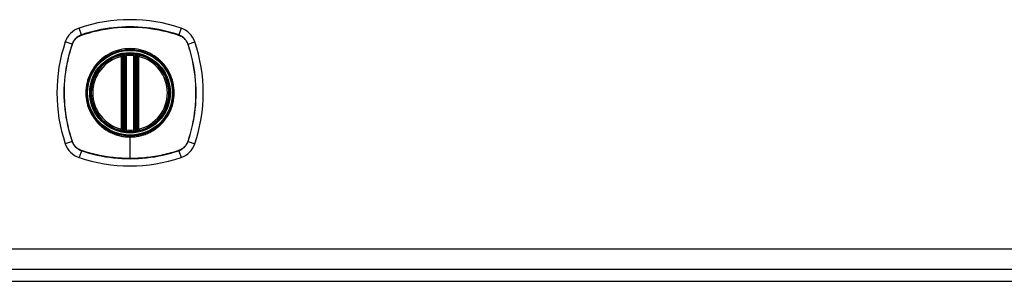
# Model space of a CAD drawing. Header units: inches. Extents: x 11 to 198, y 14 to 125.
# Tile 6 of 24: x 97.04 to 104.98, y 49.14 to 51.25. Entities that reach past the tile are written whole.
import ezdxf

# ---------------------------------------------------------------- set-up
doc = ezdxf.new("R2010")
doc.units = ezdxf.units.IN
doc.header["$MEASUREMENT"] = 0
doc.layers.add('Visible Edges(ANSI)', color=7, linetype='Continuous', lineweight=25)
doc.layers.add('Visible Tangent Edges(ANSI)', color=7, linetype='Continuous', lineweight=25)

msp = doc.modelspace()

# ---------------------------------------------------------------- linework, layer by layer
at = {"layer": 'Visible Edges(ANSI)'}
for p, q in [((97.8687, 50.3684), (97.8687, 50.9538)), ((97.8885, 50.3643), (97.8885, 50.9579)), ((97.9673, 50.9579), (97.9673, 50.3643)), ((97.9871, 50.9538), (97.9871, 50.3684)), ((83.1299, 49.2371), (112.7259, 49.2371)), ((83.0269, 49.1386), (112.8289, 49.1386))]:
    msp.add_line(p, q, dxfattribs=at)
at = {"layer": 'Visible Edges(ANSI)', "flags": 128}
for points in [[(97.8992, 50.9728), (97.8977, 50.9726), (97.8961, 50.9725), (97.8945, 50.9723), (97.8929, 50.9721), (97.8914, 50.9719), (97.8899, 50.9718), (97.8884, 50.9716), (97.887, 50.9714), (97.8857, 50.9712), (97.8843, 50.971), (97.8831, 50.9709), (97.8819, 50.9707), (97.8808, 50.9705), (97.8798, 50.9704), (97.8789, 50.9702), (97.878, 50.9701), (97.8773, 50.97), (97.8766, 50.9698), (97.876, 50.9697), (97.8755, 50.9697), (97.8752, 50.9696), (97.8749, 50.9696), (97.8748, 50.9695), (97.8747, 50.9695)], [(97.9811, 50.9695), (97.981, 50.9695), (97.9809, 50.9696), (97.9806, 50.9696), (97.9802, 50.9697), (97.9798, 50.9697), (97.9792, 50.9698), (97.9785, 50.97), (97.9778, 50.9701), (97.9769, 50.9702), (97.976, 50.9704), (97.975, 50.9705), (97.9739, 50.9707), (97.9727, 50.9709), (97.9715, 50.971), (97.9702, 50.9712), (97.9688, 50.9714), (97.9674, 50.9716), (97.9659, 50.9718), (97.9644, 50.9719), (97.9629, 50.9721), (97.9613, 50.9723), (97.9597, 50.9725), (97.9581, 50.9726), (97.9565, 50.9728)], [(97.8747, 50.3526), (97.8748, 50.3526), (97.8749, 50.3526), (97.8752, 50.3526), (97.8755, 50.3525), (97.876, 50.3524), (97.8766, 50.3523), (97.8773, 50.3522), (97.878, 50.3521), (97.8789, 50.352), (97.8798, 50.3518), (97.8808, 50.3517), (97.8819, 50.3515), (97.8831, 50.3513), (97.8843, 50.3511), (97.8857, 50.351), (97.887, 50.3508), (97.8884, 50.3506), (97.8899, 50.3504), (97.8914, 50.3502), (97.8929, 50.3501), (97.8945, 50.3499), (97.8961, 50.3497), (97.8977, 50.3496), (97.8992, 50.3494)], [(97.9565, 50.3494), (97.9581, 50.3496), (97.9597, 50.3497), (97.9613, 50.3499), (97.9629, 50.3501), (97.9644, 50.3502), (97.9659, 50.3504), (97.9674, 50.3506), (97.9688, 50.3508), (97.9702, 50.351), (97.9715, 50.3511), (97.9727, 50.3513), (97.9739, 50.3515), (97.975, 50.3517), (97.976, 50.3518), (97.9769, 50.352), (97.9778, 50.3521), (97.9785, 50.3522), (97.9792, 50.3523), (97.9798, 50.3524), (97.9802, 50.3525), (97.9806, 50.3526), (97.9809, 50.3526), (97.981, 50.3526), (97.9811, 50.3526)]]:
    msp.add_lwpolyline(points, dxfattribs=at)
at = {"layer": 'Visible Edges(ANSI)'}
for radius in [0.3199, 0.315]:
    msp.add_circle((97.9279, 50.6611), radius, dxfattribs=at)
for centre, radius, start, end in [((97.9279, 49.9721), 1.2795, 71.22784, 108.77216), ((97.5731, 51.0158), 0.1772, 108.77216, 161.22784), ((98.2826, 51.0158), 0.1772, 18.77216, 71.22784), ((98.6169, 50.6611), 1.2795, 161.22784, 198.77216), ((97.2389, 50.6611), 1.2795, 341.22784, 18.77216), ((97.9279, 50.6611), 0.313, 103.63439, 256.36561), ((97.9279, 50.6611), 0.313, 99.78402, 103.63439), ((97.8569, 50.9538), 0.0118, 0, 103.63439), ((97.8767, 50.9579), 0.0118, 0, 99.78402), ((97.9279, 50.6611), 0.313, 84.74991, 95.25009), ((97.9791, 50.9579), 0.0118, 80.21598, 180), ((97.9279, 50.6611), 0.313, 76.36561, 80.21598), ((97.9989, 50.9538), 0.0118, 76.36561, 180), ((97.9279, 50.6611), 0.313, 283.63439, 76.36561), ((97.8569, 50.3684), 0.0118, 256.36561, 0), ((97.9279, 50.6611), 0.313, 256.36561, 260.21598), ((97.8767, 50.3643), 0.0118, 260.21598, 0), ((97.9279, 50.6611), 0.313, 264.74991, 275.25009), ((97.9791, 50.3643), 0.0118, 180, 279.78402), ((97.9279, 50.6611), 0.313, 279.78402, 283.63439), ((97.9989, 50.3684), 0.0118, 180, 283.63439), ((97.5731, 50.3063), 0.1772, 198.77216, 251.22784), ((98.2826, 50.3063), 0.1772, 288.77216, 341.22784), ((97.9279, 51.3501), 1.2795, 251.22784, 288.77216)]:
    msp.add_arc(centre, radius, start, end, dxfattribs=at)
at = {"layer": 'Visible Tangent Edges(ANSI)'}
for p, q in [((97.5348, 51.1287), (97.5161, 51.1836)), ((98.3396, 51.1836), (98.321, 51.1287)), ((97.5355, 51.1266), (97.5359, 51.1267)), ((98.3199, 51.1267), (98.3203, 51.1266)), ((97.4603, 51.0542), (97.4054, 51.0728)), ((97.4622, 51.0531), (97.4624, 51.0535)), ((98.3934, 51.0535), (98.3936, 51.0531)), ((98.3955, 51.0542), (98.4504, 51.0728)), ((97.8569, 50.9538), (97.8541, 50.9653)), ((97.8569, 50.9538), (97.8687, 50.9538)), ((97.8569, 50.9538), (97.8569, 50.3684)), ((97.8687, 50.9538), (97.8786, 50.9538)), ((97.8747, 50.9695), (97.8757, 50.9636)), ((97.8784, 50.9579), (97.8885, 50.9579)), ((97.8786, 50.3684), (97.8786, 50.9538)), ((97.8992, 50.9728), (97.9003, 50.961)), ((97.9003, 50.3612), (97.9003, 50.961)), ((97.9565, 50.9728), (97.9554, 50.961)), ((97.9554, 50.961), (97.9554, 50.3612)), ((97.9673, 50.9579), (97.9773, 50.9579)), ((97.9772, 50.9538), (97.9871, 50.9538)), ((97.9772, 50.9538), (97.9772, 50.3684)), ((97.98, 50.9636), (97.9811, 50.9695)), ((97.9871, 50.9538), (97.9989, 50.9538)), ((98.0017, 50.9653), (97.9989, 50.9538)), ((97.9989, 50.3684), (97.9989, 50.9538)), ((97.8541, 50.3569), (97.8569, 50.3684)), ((97.8687, 50.3684), (97.8569, 50.3684)), ((97.8786, 50.3684), (97.8687, 50.3684)), ((97.8757, 50.3586), (97.8747, 50.3526)), ((97.8885, 50.3643), (97.8784, 50.3643)), ((97.9003, 50.3612), (97.8992, 50.3494)), ((97.9279, 50.3089), (97.9279, 50.3042)), ((97.9279, 50.1303), (97.9279, 50.3042)), ((97.9554, 50.3612), (97.9565, 50.3494)), ((97.9773, 50.3643), (97.9673, 50.3643)), ((97.9871, 50.3684), (97.9772, 50.3684)), ((97.9811, 50.3526), (97.98, 50.3586)), ((97.9989, 50.3684), (97.9871, 50.3684)), ((97.9989, 50.3684), (98.0017, 50.3569)), ((97.4603, 50.268), (97.4054, 50.2493)), ((97.4624, 50.2687), (97.4622, 50.2691)), ((98.3936, 50.2691), (98.3934, 50.2687)), ((98.3955, 50.268), (98.4504, 50.2493)), ((97.5348, 50.1935), (97.5161, 50.1386)), ((97.5359, 50.1954), (97.5355, 50.1956)), ((98.3203, 50.1956), (98.3199, 50.1954)), ((98.321, 50.1935), (98.3396, 50.1386)), ((112.7259, 49.3981), (83.1299, 49.3981))]:
    msp.add_line(p, q, dxfattribs=at)
at = {"layer": 'Visible Tangent Edges(ANSI)', "flags": 128}
for points in [[(98.321, 51.1287), (98.2893, 51.1389), (98.2573, 51.1483), (98.225, 51.1568), (98.1924, 51.1644), (98.1597, 51.1712), (98.1267, 51.1771), (98.0936, 51.182), (98.0604, 51.1861), (98.0271, 51.1892), (97.9938, 51.1915), (97.9605, 51.1928), (97.9272, 51.1932), (97.8939, 51.1928), (97.8606, 51.1914), (97.8274, 51.1891), (97.7942, 51.1859), (97.7612, 51.1819), (97.7283, 51.1769), (97.6955, 51.1711), (97.6629, 51.1643), (97.6305, 51.1567), (97.5984, 51.1482), (97.5664, 51.1389), (97.5348, 51.1287)], [(97.5359, 51.1267), (97.5674, 51.137), (97.5993, 51.1465), (97.6313, 51.155), (97.6636, 51.1627), (97.6961, 51.1695), (97.7287, 51.1754), (97.7616, 51.1804), (97.7945, 51.1845), (97.8276, 51.1878), (97.8608, 51.1901), (97.894, 51.1914), (97.9272, 51.1919), (97.9604, 51.1915), (97.9936, 51.1901), (98.0269, 51.1879), (98.0601, 51.1847), (98.0932, 51.1806), (98.1262, 51.1755), (98.1591, 51.1696), (98.1918, 51.1628), (98.2242, 51.1551), (98.2564, 51.1465), (98.2883, 51.137), (98.3199, 51.1267)], [(97.5348, 51.1287), (97.5305, 51.1271), (97.5263, 51.1254), (97.5221, 51.1236), (97.518, 51.1216), (97.514, 51.1194), (97.5101, 51.1171), (97.5063, 51.1146), (97.5026, 51.112), (97.499, 51.1093), (97.4955, 51.1064), (97.4921, 51.1033), (97.4888, 51.1002), (97.4856, 51.0969), (97.4826, 51.0935), (97.4797, 51.09), (97.477, 51.0864), (97.4744, 51.0827), (97.4719, 51.0788), (97.4696, 51.0749), (97.4674, 51.0709), (97.4654, 51.0668), (97.4635, 51.0627), (97.4618, 51.0585), (97.4603, 51.0542)], [(97.4624, 51.0535), (97.4639, 51.0577), (97.4656, 51.0618), (97.4675, 51.0659), (97.4695, 51.0699), (97.4716, 51.0738), (97.4739, 51.0776), (97.4763, 51.0813), (97.4789, 51.0849), (97.4816, 51.0885), (97.4845, 51.0919), (97.4874, 51.0952), (97.4905, 51.0985), (97.4937, 51.1015), (97.4971, 51.1045), (97.5005, 51.1073), (97.504, 51.1101), (97.5077, 51.1126), (97.5114, 51.1151), (97.5152, 51.1174), (97.5191, 51.1195), (97.5231, 51.1215), (97.5272, 51.1234), (97.5313, 51.1251), (97.5355, 51.1266)], [(98.3203, 51.1266), (98.3245, 51.1251), (98.3286, 51.1234), (98.3327, 51.1215), (98.3367, 51.1195), (98.3406, 51.1174), (98.3444, 51.1151), (98.3481, 51.1126), (98.3518, 51.1101), (98.3553, 51.1073), (98.3587, 51.1045), (98.362, 51.1015), (98.3653, 51.0985), (98.3683, 51.0952), (98.3713, 51.0919), (98.3741, 51.0885), (98.3769, 51.085), (98.3794, 51.0813), (98.3819, 51.0776), (98.3842, 51.0738), (98.3863, 51.0699), (98.3883, 51.0659), (98.3902, 51.0618), (98.3919, 51.0577), (98.3934, 51.0535)], [(98.3955, 51.0542), (98.3939, 51.0585), (98.3922, 51.0627), (98.3904, 51.0668), (98.3884, 51.0709), (98.3862, 51.0749), (98.3839, 51.0788), (98.3814, 51.0827), (98.3788, 51.0864), (98.3761, 51.09), (98.3732, 51.0935), (98.3701, 51.0969), (98.367, 51.1002), (98.3637, 51.1033), (98.3603, 51.1064), (98.3568, 51.1093), (98.3532, 51.112), (98.3495, 51.1146), (98.3456, 51.1171), (98.3417, 51.1194), (98.3377, 51.1216), (98.3336, 51.1236), (98.3295, 51.1254), (98.3253, 51.1271), (98.321, 51.1287)], [(97.4603, 51.0542), (97.4501, 51.0225), (97.4407, 50.9905), (97.4322, 50.9582), (97.4245, 50.9256), (97.4178, 50.8929), (97.4119, 50.8599), (97.407, 50.8268), (97.4029, 50.7936), (97.3997, 50.7603), (97.3975, 50.727), (97.3962, 50.6936), (97.3957, 50.6604), (97.3962, 50.6271), (97.3976, 50.5938), (97.3999, 50.5606), (97.403, 50.5274), (97.4071, 50.4944), (97.412, 50.4615), (97.4179, 50.4287), (97.4246, 50.3961), (97.4322, 50.3637), (97.4407, 50.3316), (97.4501, 50.2996), (97.4603, 50.268)], [(97.4622, 50.2691), (97.4519, 50.3006), (97.4425, 50.3324), (97.434, 50.3645), (97.4263, 50.3968), (97.4195, 50.4293), (97.4136, 50.4619), (97.4085, 50.4948), (97.4044, 50.5277), (97.4012, 50.5608), (97.3989, 50.594), (97.3975, 50.6272), (97.3971, 50.6604), (97.3975, 50.6936), (97.3988, 50.7268), (97.4011, 50.7601), (97.4043, 50.7933), (97.4084, 50.8264), (97.4134, 50.8594), (97.4194, 50.8923), (97.4262, 50.925), (97.4339, 50.9574), (97.4425, 50.9896), (97.4519, 51.0215), (97.4622, 51.0531)], [(97.9279, 50.3089), (97.8366, 50.3209), (97.7516, 50.3561), (97.6784, 50.4121), (97.6227, 50.485), (97.5877, 50.5701), (97.5758, 50.6615), (97.5878, 50.7526), (97.6231, 50.8377), (97.6789, 50.9106), (97.7517, 50.9662), (97.8369, 51.0013), (97.9281, 51.0132), (98.0194, 51.0012), (98.1045, 50.9659), (98.1773, 50.9101), (98.233, 50.8373), (98.268, 50.7523), (98.28, 50.6609), (98.268, 50.5696), (98.2327, 50.4846), (98.1769, 50.4117), (98.104, 50.3559), (98.0191, 50.3209), (97.9279, 50.3089)], [(98.1554, 50.9357), (98.1393, 50.9483), (98.1224, 50.96), (98.1049, 50.9708), (98.0867, 50.9805), (98.068, 50.9892), (98.0488, 50.9968), (98.0293, 51.0032), (98.0094, 51.0085), (97.9893, 51.0126), (97.9689, 51.0156), (97.9484, 51.0174), (97.9277, 51.018), (97.9071, 51.0174), (97.8867, 51.0156), (97.8664, 51.0126), (97.8462, 51.0084), (97.8263, 51.0031), (97.8067, 50.9966), (97.7875, 50.989), (97.7688, 50.9804), (97.7507, 50.9707), (97.7333, 50.96), (97.7164, 50.9483), (97.7003, 50.9357)], [(98.3936, 51.0531), (98.4038, 51.0215), (98.4133, 50.9897), (98.4218, 50.9577), (98.4295, 50.9254), (98.4363, 50.8929), (98.4422, 50.8602), (98.4472, 50.8274), (98.4513, 50.7945), (98.4546, 50.7614), (98.4569, 50.7282), (98.4582, 50.695), (98.4587, 50.6618), (98.4583, 50.6286), (98.4569, 50.5953), (98.4547, 50.5621), (98.4515, 50.5289), (98.4474, 50.4958), (98.4423, 50.4627), (98.4364, 50.4299), (98.4296, 50.3972), (98.4219, 50.3648), (98.4133, 50.3326), (98.4038, 50.3007), (98.3936, 50.2691)], [(98.3955, 50.268), (98.4057, 50.2997), (98.4151, 50.3317), (98.4236, 50.364), (98.4312, 50.3965), (98.438, 50.4293), (98.4439, 50.4623), (98.4488, 50.4954), (98.4529, 50.5286), (98.456, 50.5619), (98.4583, 50.5952), (98.4596, 50.6285), (98.46, 50.6618), (98.4596, 50.6951), (98.4582, 50.7284), (98.4559, 50.7616), (98.4528, 50.7948), (98.4487, 50.8278), (98.4437, 50.8607), (98.4379, 50.8935), (98.4311, 50.9261), (98.4235, 50.9584), (98.415, 50.9906), (98.4057, 51.0225), (98.3955, 51.0542)], [(97.7003, 50.9357), (97.6982, 50.9339), (97.6961, 50.9321), (97.694, 50.9303), (97.6919, 50.9285), (97.6898, 50.9266), (97.6878, 50.9248), (97.6857, 50.9229), (97.6837, 50.921), (97.6817, 50.9191), (97.6797, 50.9172), (97.6777, 50.9152), (97.6757, 50.9133), (97.6738, 50.9113), (97.6718, 50.9093), (97.6699, 50.9073), (97.668, 50.9053), (97.6661, 50.9033), (97.6642, 50.9012), (97.6624, 50.8992), (97.6605, 50.8971), (97.6587, 50.895), (97.6569, 50.8929), (97.6551, 50.8908), (97.6533, 50.8886)], [(97.8757, 50.9636), (97.875, 50.964), (97.8742, 50.9643), (97.8734, 50.9647), (97.8726, 50.965), (97.8718, 50.9652), (97.8709, 50.9655), (97.87, 50.9657), (97.8691, 50.9659), (97.8682, 50.966), (97.8673, 50.9662), (97.8664, 50.9663), (97.8655, 50.9663), (97.8645, 50.9664), (97.8636, 50.9664), (97.8626, 50.9664), (97.8617, 50.9664), (97.8607, 50.9663), (97.8598, 50.9662), (97.8588, 50.9661), (97.8579, 50.966), (97.8569, 50.9658), (97.856, 50.9657), (97.855, 50.9655), (97.8541, 50.9653)], [(97.8784, 50.9579), (97.8784, 50.9582), (97.8783, 50.9584), (97.8783, 50.9587), (97.8782, 50.959), (97.8781, 50.9592), (97.878, 50.9595), (97.8779, 50.9597), (97.8779, 50.96), (97.8778, 50.9602), (97.8777, 50.9605), (97.8775, 50.9607), (97.8774, 50.961), (97.8773, 50.9612), (97.8772, 50.9615), (97.8771, 50.9617), (97.8769, 50.9619), (97.8768, 50.9621), (97.8766, 50.9624), (97.8765, 50.9626), (97.8764, 50.9628), (97.8762, 50.963), (97.876, 50.9632), (97.8759, 50.9634), (97.8757, 50.9636)], [(97.8786, 50.9538), (97.8786, 50.954), (97.8786, 50.9541), (97.8786, 50.9543), (97.8786, 50.9545), (97.8786, 50.9546), (97.8786, 50.9548), (97.8786, 50.955), (97.8786, 50.9552), (97.8786, 50.9553), (97.8786, 50.9555), (97.8786, 50.9557), (97.8786, 50.9558), (97.8786, 50.956), (97.8785, 50.9562), (97.8785, 50.9564), (97.8785, 50.9565), (97.8785, 50.9567), (97.8785, 50.9569), (97.8785, 50.957), (97.8785, 50.9572), (97.8785, 50.9574), (97.8785, 50.9575), (97.8784, 50.9577), (97.8784, 50.9579)], [(97.8885, 50.9579), (97.8885, 50.9579), (97.8886, 50.9579), (97.8887, 50.958), (97.8889, 50.958), (97.8892, 50.9581), (97.8894, 50.9582), (97.8897, 50.9583), (97.8901, 50.9584), (97.8905, 50.9586), (97.891, 50.9587), (97.8915, 50.9588), (97.892, 50.959), (97.8926, 50.9592), (97.8932, 50.9593), (97.8938, 50.9595), (97.8944, 50.9597), (97.8951, 50.9599), (97.8958, 50.96), (97.8966, 50.9602), (97.8973, 50.9604), (97.898, 50.9605), (97.8988, 50.9607), (97.8996, 50.9609), (97.9003, 50.961)], [(97.9554, 50.961), (97.9562, 50.9609), (97.957, 50.9607), (97.9578, 50.9605), (97.9585, 50.9604), (97.9592, 50.9602), (97.96, 50.96), (97.9607, 50.9599), (97.9613, 50.9597), (97.962, 50.9595), (97.9626, 50.9593), (97.9632, 50.9592), (97.9638, 50.959), (97.9643, 50.9588), (97.9648, 50.9587), (97.9653, 50.9585), (97.9657, 50.9584), (97.966, 50.9583), (97.9664, 50.9582), (97.9666, 50.9581), (97.9669, 50.958), (97.967, 50.958), (97.9672, 50.9579), (97.9672, 50.9579), (97.9673, 50.9579)], [(97.9773, 50.9579), (97.9773, 50.9577), (97.9773, 50.9575), (97.9773, 50.9574), (97.9773, 50.9572), (97.9773, 50.957), (97.9773, 50.9569), (97.9773, 50.9567), (97.9772, 50.9565), (97.9772, 50.9564), (97.9772, 50.9562), (97.9772, 50.956), (97.9772, 50.9558), (97.9772, 50.9557), (97.9772, 50.9555), (97.9772, 50.9553), (97.9772, 50.9552), (97.9772, 50.955), (97.9772, 50.9548), (97.9772, 50.9546), (97.9772, 50.9545), (97.9772, 50.9543), (97.9772, 50.9541), (97.9772, 50.954), (97.9772, 50.9538)], [(97.98, 50.9636), (97.9799, 50.9634), (97.9797, 50.9632), (97.9796, 50.963), (97.9794, 50.9628), (97.9793, 50.9626), (97.9791, 50.9624), (97.979, 50.9621), (97.9789, 50.9619), (97.9787, 50.9617), (97.9786, 50.9615), (97.9785, 50.9612), (97.9783, 50.961), (97.9782, 50.9607), (97.9781, 50.9605), (97.978, 50.9602), (97.9779, 50.96), (97.9778, 50.9597), (97.9777, 50.9595), (97.9777, 50.9592), (97.9776, 50.959), (97.9775, 50.9587), (97.9775, 50.9584), (97.9774, 50.9582), (97.9773, 50.9579)], [(98.0017, 50.9653), (98.0007, 50.9655), (97.9998, 50.9657), (97.9989, 50.9658), (97.9979, 50.966), (97.997, 50.9661), (97.996, 50.9662), (97.995, 50.9663), (97.9941, 50.9664), (97.9931, 50.9664), (97.9922, 50.9664), (97.9913, 50.9664), (97.9903, 50.9663), (97.9894, 50.9663), (97.9885, 50.9662), (97.9875, 50.966), (97.9866, 50.9659), (97.9857, 50.9657), (97.9849, 50.9655), (97.984, 50.9652), (97.9832, 50.965), (97.9823, 50.9647), (97.9815, 50.9643), (97.9808, 50.964), (97.98, 50.9636)], [(98.2025, 50.8886), (98.2007, 50.8908), (98.1989, 50.8929), (98.1971, 50.895), (98.1953, 50.8971), (98.1934, 50.8992), (98.1916, 50.9012), (98.1897, 50.9033), (98.1878, 50.9053), (98.1859, 50.9073), (98.184, 50.9093), (98.182, 50.9113), (98.1801, 50.9133), (98.1781, 50.9152), (98.1761, 50.9172), (98.1741, 50.9191), (98.1721, 50.921), (98.1701, 50.9229), (98.168, 50.9248), (98.166, 50.9266), (98.1639, 50.9285), (98.1618, 50.9303), (98.1597, 50.9321), (98.1576, 50.9339), (98.1554, 50.9357)], [(97.6533, 50.8886), (97.6406, 50.8725), (97.629, 50.8556), (97.6182, 50.838), (97.6085, 50.8199), (97.5999, 50.8012), (97.5923, 50.782), (97.5858, 50.7625), (97.5805, 50.7427), (97.5764, 50.7226), (97.5734, 50.7023), (97.5716, 50.6818), (97.571, 50.6611), (97.5716, 50.6405), (97.5734, 50.6199), (97.5764, 50.5995), (97.5805, 50.5794), (97.5858, 50.5595), (97.5923, 50.5399), (97.5999, 50.5208), (97.6085, 50.5021), (97.6182, 50.484), (97.629, 50.4665), (97.6407, 50.4496), (97.6533, 50.4335)], [(98.2025, 50.4335), (98.2151, 50.4497), (98.2268, 50.4666), (98.2375, 50.4841), (98.2473, 50.5023), (98.2559, 50.521), (98.2635, 50.5401), (98.27, 50.5597), (98.2753, 50.5795), (98.2794, 50.5996), (98.2824, 50.6199), (98.2842, 50.6405), (98.2848, 50.6612), (98.2842, 50.6818), (98.2824, 50.7023), (98.2794, 50.7227), (98.2752, 50.7429), (98.2699, 50.7628), (98.2634, 50.7824), (98.2559, 50.8015), (98.2472, 50.8201), (98.2375, 50.8383), (98.2268, 50.8557), (98.2151, 50.8725), (98.2025, 50.8886)], [(97.6533, 50.4335), (97.6551, 50.4314), (97.6568, 50.4293), (97.6587, 50.4272), (97.6605, 50.4251), (97.6623, 50.423), (97.6642, 50.421), (97.6661, 50.4189), (97.668, 50.4169), (97.6699, 50.4149), (97.6718, 50.4129), (97.6737, 50.4109), (97.6757, 50.409), (97.6776, 50.407), (97.6796, 50.4051), (97.6816, 50.4031), (97.6837, 50.4012), (97.6857, 50.3993), (97.6877, 50.3974), (97.6898, 50.3956), (97.6919, 50.3937), (97.694, 50.3919), (97.6961, 50.3901), (97.6982, 50.3883), (97.7003, 50.3865)], [(97.7003, 50.3865), (97.7083, 50.38), (97.7165, 50.3738), (97.7249, 50.3678), (97.7335, 50.362), (97.7422, 50.3565), (97.7511, 50.3513), (97.7601, 50.3463), (97.7692, 50.3416), (97.7784, 50.3371), (97.7878, 50.3329), (97.7973, 50.329), (97.8069, 50.3254), (97.8166, 50.3221), (97.8264, 50.319), (97.8363, 50.3162), (97.8463, 50.3137), (97.8564, 50.3115), (97.8665, 50.3095), (97.8767, 50.3079), (97.8869, 50.3066), (97.8971, 50.3055), (97.9074, 50.3048), (97.9177, 50.3044), (97.9279, 50.3042)], [(97.9279, 50.3042), (97.9381, 50.3044), (97.9484, 50.3048), (97.9587, 50.3056), (97.9689, 50.3066), (97.9792, 50.308), (97.9893, 50.3096), (97.9995, 50.3115), (98.0095, 50.3137), (98.0195, 50.3162), (98.0294, 50.319), (98.0392, 50.3221), (98.0489, 50.3254), (98.0585, 50.3291), (98.068, 50.333), (98.0774, 50.3372), (98.0867, 50.3416), (98.0959, 50.3464), (98.1049, 50.3514), (98.1137, 50.3566), (98.1224, 50.3621), (98.1309, 50.3678), (98.1393, 50.3738), (98.1475, 50.38), (98.1554, 50.3865)], [(98.1554, 50.3865), (98.1576, 50.3883), (98.1597, 50.3901), (98.1618, 50.3919), (98.1639, 50.3937), (98.166, 50.3956), (98.168, 50.3974), (98.1701, 50.3993), (98.1721, 50.4012), (98.1741, 50.4031), (98.1761, 50.405), (98.1781, 50.407), (98.1801, 50.4089), (98.182, 50.4109), (98.184, 50.4129), (98.1859, 50.4149), (98.1878, 50.4169), (98.1897, 50.4189), (98.1916, 50.421), (98.1934, 50.423), (98.1953, 50.4251), (98.1971, 50.4272), (98.1989, 50.4293), (98.2007, 50.4314), (98.2025, 50.4335)], [(97.8541, 50.3569), (97.855, 50.3567), (97.856, 50.3565), (97.8569, 50.3563), (97.8579, 50.3562), (97.8588, 50.3561), (97.8598, 50.356), (97.8607, 50.3559), (97.8617, 50.3558), (97.8626, 50.3558), (97.8636, 50.3558), (97.8645, 50.3558), (97.8655, 50.3558), (97.8664, 50.3559), (97.8673, 50.356), (97.8682, 50.3561), (97.8691, 50.3563), (97.87, 50.3565), (97.8709, 50.3567), (97.8718, 50.3569), (97.8726, 50.3572), (97.8734, 50.3575), (97.8742, 50.3578), (97.875, 50.3582), (97.8757, 50.3586)], [(97.8757, 50.3586), (97.8759, 50.3588), (97.876, 50.359), (97.8762, 50.3592), (97.8764, 50.3594), (97.8765, 50.3596), (97.8766, 50.3598), (97.8768, 50.36), (97.8769, 50.3603), (97.8771, 50.3605), (97.8772, 50.3607), (97.8773, 50.361), (97.8774, 50.3612), (97.8775, 50.3614), (97.8777, 50.3617), (97.8778, 50.3619), (97.8779, 50.3622), (97.8779, 50.3624), (97.878, 50.3627), (97.8781, 50.363), (97.8782, 50.3632), (97.8783, 50.3635), (97.8783, 50.3638), (97.8784, 50.364), (97.8784, 50.3643)], [(97.8784, 50.3643), (97.8784, 50.3645), (97.8785, 50.3646), (97.8785, 50.3648), (97.8785, 50.365), (97.8785, 50.3651), (97.8785, 50.3653), (97.8785, 50.3655), (97.8785, 50.3656), (97.8785, 50.3658), (97.8785, 50.366), (97.8786, 50.3662), (97.8786, 50.3663), (97.8786, 50.3665), (97.8786, 50.3667), (97.8786, 50.3668), (97.8786, 50.367), (97.8786, 50.3672), (97.8786, 50.3674), (97.8786, 50.3675), (97.8786, 50.3677), (97.8786, 50.3679), (97.8786, 50.368), (97.8786, 50.3682), (97.8786, 50.3684)], [(97.9003, 50.3612), (97.8996, 50.3613), (97.8988, 50.3615), (97.898, 50.3616), (97.8973, 50.3618), (97.8966, 50.362), (97.8958, 50.3621), (97.8951, 50.3623), (97.8944, 50.3625), (97.8938, 50.3627), (97.8932, 50.3628), (97.8926, 50.363), (97.892, 50.3632), (97.8915, 50.3633), (97.891, 50.3635), (97.8905, 50.3636), (97.8901, 50.3638), (97.8897, 50.3639), (97.8894, 50.364), (97.8892, 50.3641), (97.8889, 50.3641), (97.8887, 50.3642), (97.8886, 50.3642), (97.8885, 50.3643), (97.8885, 50.3643)], [(97.9673, 50.3643), (97.9672, 50.3643), (97.9672, 50.3642), (97.967, 50.3642), (97.9669, 50.3641), (97.9666, 50.3641), (97.9664, 50.364), (97.966, 50.3639), (97.9657, 50.3638), (97.9653, 50.3636), (97.9648, 50.3635), (97.9643, 50.3633), (97.9638, 50.3632), (97.9632, 50.363), (97.9626, 50.3628), (97.962, 50.3627), (97.9613, 50.3625), (97.9607, 50.3623), (97.96, 50.3621), (97.9592, 50.362), (97.9585, 50.3618), (97.9578, 50.3616), (97.957, 50.3615), (97.9562, 50.3613), (97.9554, 50.3612)], [(97.9772, 50.3684), (97.9772, 50.3682), (97.9772, 50.368), (97.9772, 50.3679), (97.9772, 50.3677), (97.9772, 50.3675), (97.9772, 50.3674), (97.9772, 50.3672), (97.9772, 50.367), (97.9772, 50.3668), (97.9772, 50.3667), (97.9772, 50.3665), (97.9772, 50.3663), (97.9772, 50.3662), (97.9772, 50.366), (97.9772, 50.3658), (97.9772, 50.3656), (97.9773, 50.3655), (97.9773, 50.3653), (97.9773, 50.3651), (97.9773, 50.365), (97.9773, 50.3648), (97.9773, 50.3646), (97.9773, 50.3645), (97.9773, 50.3643)], [(97.9773, 50.3643), (97.9774, 50.364), (97.9775, 50.3637), (97.9775, 50.3635), (97.9776, 50.3632), (97.9777, 50.363), (97.9777, 50.3627), (97.9778, 50.3624), (97.9779, 50.3622), (97.978, 50.3619), (97.9781, 50.3617), (97.9782, 50.3614), (97.9783, 50.3612), (97.9785, 50.361), (97.9786, 50.3607), (97.9787, 50.3605), (97.9789, 50.3603), (97.979, 50.36), (97.9791, 50.3598), (97.9793, 50.3596), (97.9794, 50.3594), (97.9796, 50.3592), (97.9797, 50.359), (97.9799, 50.3588), (97.98, 50.3586)], [(97.98, 50.3586), (97.9808, 50.3582), (97.9815, 50.3578), (97.9823, 50.3575), (97.9832, 50.3572), (97.984, 50.3569), (97.9849, 50.3567), (97.9857, 50.3565), (97.9866, 50.3563), (97.9875, 50.3561), (97.9885, 50.356), (97.9894, 50.3559), (97.9903, 50.3558), (97.9913, 50.3558), (97.9922, 50.3558), (97.9931, 50.3558), (97.9941, 50.3558), (97.995, 50.3559), (97.996, 50.356), (97.997, 50.3561), (97.9979, 50.3562), (97.9989, 50.3563), (97.9998, 50.3565), (98.0007, 50.3567), (98.0017, 50.3569)], [(97.4603, 50.268), (97.4618, 50.2637), (97.4635, 50.2595), (97.4654, 50.2553), (97.4674, 50.2512), (97.4696, 50.2472), (97.4719, 50.2433), (97.4743, 50.2395), (97.477, 50.2358), (97.4797, 50.2322), (97.4826, 50.2287), (97.4856, 50.2253), (97.4888, 50.222), (97.4921, 50.2188), (97.4955, 50.2158), (97.499, 50.2129), (97.5026, 50.2102), (97.5063, 50.2075), (97.5101, 50.2051), (97.5141, 50.2028), (97.5181, 50.2006), (97.5221, 50.1986), (97.5263, 50.1967), (97.5305, 50.195), (97.5348, 50.1935)], [(97.5355, 50.1956), (97.5313, 50.1971), (97.5272, 50.1988), (97.5231, 50.2007), (97.5191, 50.2027), (97.5152, 50.2048), (97.5114, 50.2071), (97.5077, 50.2095), (97.504, 50.2121), (97.5005, 50.2148), (97.4971, 50.2177), (97.4937, 50.2206), (97.4905, 50.2237), (97.4874, 50.2269), (97.4845, 50.2303), (97.4816, 50.2337), (97.4789, 50.2372), (97.4763, 50.2409), (97.4739, 50.2446), (97.4716, 50.2484), (97.4695, 50.2523), (97.4675, 50.2563), (97.4656, 50.2604), (97.4639, 50.2645), (97.4624, 50.2687)], [(98.3934, 50.2687), (98.3919, 50.2645), (98.3902, 50.2604), (98.3883, 50.2563), (98.3863, 50.2523), (98.3842, 50.2484), (98.3819, 50.2446), (98.3794, 50.2409), (98.3769, 50.2372), (98.3741, 50.2337), (98.3713, 50.2303), (98.3683, 50.2269), (98.3653, 50.2237), (98.362, 50.2206), (98.3587, 50.2177), (98.3553, 50.2148), (98.3518, 50.2121), (98.3481, 50.2095), (98.3444, 50.2071), (98.3406, 50.2048), (98.3367, 50.2027), (98.3327, 50.2007), (98.3286, 50.1988), (98.3245, 50.1971), (98.3203, 50.1956)], [(98.321, 50.1935), (98.3253, 50.195), (98.3295, 50.1967), (98.3336, 50.1986), (98.3377, 50.2006), (98.3417, 50.2028), (98.3456, 50.2051), (98.3495, 50.2075), (98.3532, 50.2102), (98.3568, 50.2129), (98.3603, 50.2158), (98.3637, 50.2188), (98.367, 50.222), (98.3701, 50.2253), (98.3732, 50.2287), (98.3761, 50.2322), (98.3788, 50.2358), (98.3814, 50.2395), (98.3839, 50.2433), (98.3862, 50.2473), (98.3884, 50.2513), (98.3904, 50.2553), (98.3922, 50.2595), (98.3939, 50.2637), (98.3955, 50.268)], [(97.5348, 50.1935), (97.5665, 50.1833), (97.5984, 50.1739), (97.6307, 50.1654), (97.6632, 50.1578), (97.696, 50.151), (97.7289, 50.1451), (97.762, 50.1402), (97.7952, 50.1361), (97.8285, 50.133), (97.8618, 50.1307), (97.8951, 50.1294), (97.9284, 50.1289), (97.9616, 50.1294), (97.9949, 50.1308), (98.0282, 50.133), (98.0614, 50.1362), (98.0945, 50.1403), (98.1275, 50.1452), (98.1603, 50.1511), (98.1929, 50.1578), (98.2253, 50.1655), (98.2574, 50.1739), (98.2894, 50.1833), (98.321, 50.1935)], [(97.9279, 50.1303), (97.9113, 50.1304), (97.8947, 50.1307), (97.8781, 50.1313), (97.8615, 50.1321), (97.8449, 50.1331), (97.8284, 50.1344), (97.8118, 50.1358), (97.7952, 50.1376), (97.7787, 50.1395), (97.7621, 50.1417), (97.7456, 50.1441), (97.7292, 50.1467), (97.7128, 50.1495), (97.6964, 50.1526), (97.68, 50.1559), (97.6638, 50.1594), (97.6475, 50.1632), (97.6314, 50.1671), (97.6153, 50.1713), (97.5992, 50.1757), (97.5833, 50.1803), (97.5674, 50.1851), (97.5517, 50.1902), (97.5359, 50.1954)], [(98.3199, 50.1954), (98.3041, 50.1902), (98.2883, 50.1851), (98.2724, 50.1803), (98.2565, 50.1757), (98.2405, 50.1713), (98.2244, 50.1671), (98.2083, 50.1632), (98.1921, 50.1594), (98.1758, 50.1559), (98.1595, 50.1526), (98.1432, 50.1496), (98.1268, 50.1467), (98.1103, 50.1441), (98.0938, 50.1417), (98.0773, 50.1395), (98.0607, 50.1376), (98.0442, 50.1359), (98.0276, 50.1344), (98.011, 50.1331), (97.9944, 50.1321), (97.9777, 50.1313), (97.9611, 50.1307), (97.9445, 50.1304), (97.9279, 50.1303)]]:
    msp.add_lwpolyline(points, dxfattribs=at)
at = {"layer": 'Visible Tangent Edges(ANSI)'}
for radius in [0.3464, 0.3422, 0.3254, 0.3242]:
    msp.add_circle((97.9279, 50.6611), radius, dxfattribs=at)
for start, end in [(103.63439, 256.36561), (84.74991, 95.25009), (283.63439, 76.36561), (264.74991, 275.25009)]:
    msp.add_arc((97.9279, 50.6611), 0.3012, start, end, dxfattribs=at)
for centre, major_axis, ratio, start_param, end_param in [((97.5364, 51.124), (0.00312, -0.00933), 0.002893, 4.189559, 4.430205), ((98.3194, 51.124), (-0.00312, -0.00933), 0.002893, 1.85298, 2.093627), ((97.465, 51.0526), (0.00933, -0.00312), 0.002893, 1.85298, 2.093627), ((98.3908, 51.0526), (0.00933, 0.00312), 0.002893, 1.047966, 1.288612), ((97.8747, 50.9692), (-0.00893, -0.00773), 0.431674, 0, 1.315955), ((97.8802, 50.9579), (-0.0116, -0.0021), 0.025638, 4.856604, 6.283185), ((97.9756, 50.9579), (0.0116, -0.0021), 0.025638, 0, 1.426581), ((97.981, 50.9692), (0.00893, -0.00773), 0.431674, 4.96723, 6.283185), ((97.8747, 50.3529), (-0.00893, 0.00773), 0.431674, 4.96723, 6.283185), ((97.8802, 50.3643), (-0.0116, 0.0021), 0.025638, 0, 1.426581), ((97.9756, 50.3643), (0.0116, 0.0021), 0.025638, 4.856604, 6.283185), ((97.981, 50.3529), (0.00893, 0.00773), 0.431674, 0, 1.315955), ((97.465, 50.2696), (0.00933, 0.00312), 0.002893, 4.189559, 4.430205), ((98.3908, 50.2696), (-0.00933, 0.00312), 0.002893, 1.85298, 2.093627), ((97.5364, 50.1982), (0.00312, 0.00933), 0.002893, 1.85298, 2.093627), ((98.3194, 50.1982), (-0.00312, 0.00933), 0.002893, 4.189559, 4.430205)]:
    msp.add_ellipse(centre, major_axis=major_axis, ratio=ratio, start_param=start_param, end_param=end_param, dxfattribs=at)

doc.saveas('drawing.dxf')
